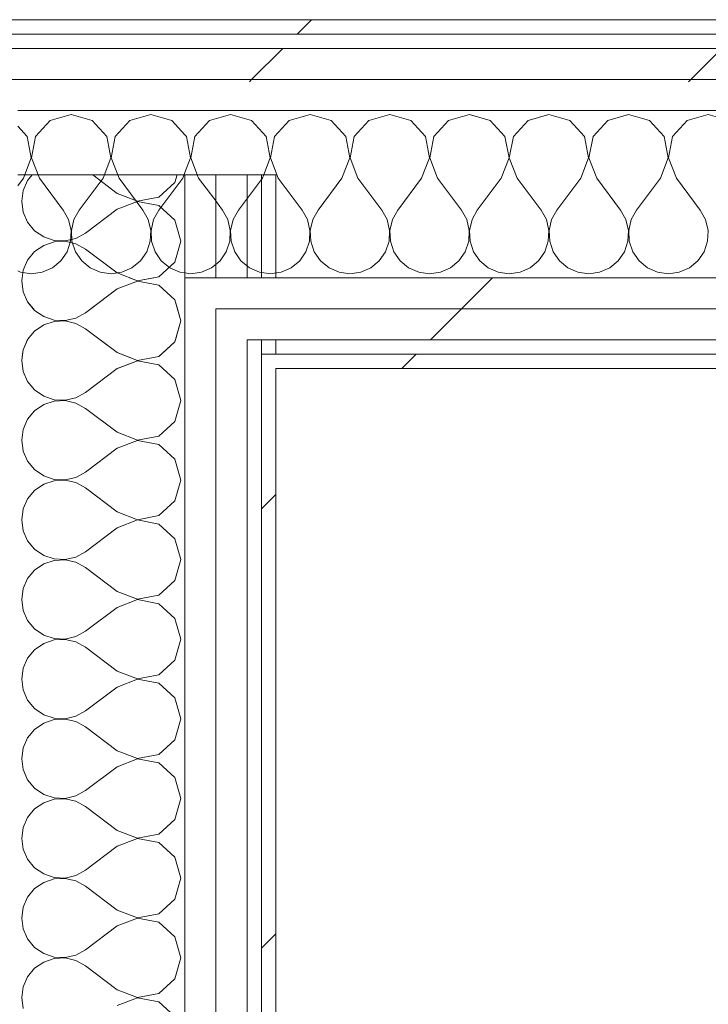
# Model space of a CAD drawing. Header units: millimetres. Extents: x -40968 to 11883, y -18816 to 4378.
# Tile 205 of 209: x 2662 to 2950, y -12336 to -11924. Entities that reach past the tile are written whole.
import ezdxf

# ---------------------------------------------------------------- set-up
doc = ezdxf.new("R2010")
doc.units = ezdxf.units.MM
doc.header["$MEASUREMENT"] = 0
doc.linetypes.add('Wipeout_Contour', pattern=[1000, 0, -1000])
doc.layers.add('Nuevo_08_E_Envans secs', color=7, linetype='Continuous')
doc.layers.add('Nuevo_08_E_Envans secs_Pluma_Nº__1', color=7, linetype='Continuous', lineweight=5)
for name, color, linetype, lineweight, true_color in [('Nuevo_08_E_Envans secs_Pluma_Nº__102', 7, 'Continuous', 5, 0xcccccc), ('Nuevo_08_E_Envans secs_Pluma_Nº__171', 171, 'Continuous', 13, 0xaaaaff), ('Nuevo_08_E_Envans secs_Pluma_Nº__177', 7, 'Continuous', 15, 0xf7e046)]:
    doc.layers.add(name, color=color, linetype=linetype, lineweight=lineweight, true_color=true_color)
pattern_1 = [(45, (0, 0), (-183.848, 183.848), [195, -65]), (45, (7e-14, 183.85), (-183.848, 183.848), [195, -65])]

# ---------------------------------------------------------------- blocks, each defined once
blk = doc.blocks.new('*X104')
at = {"layer": 'Nuevo_08_E_Envans secs_Pluma_Nº__102', "color": 254, "linetype": 'Continuous', "lineweight": 5, "true_color": 0xcccccc}
for p, q in [((2662.77, -12031.98), (2662.58, -12033.33)), ((2662.58, -12033.33), (2663.21, -12037.89)), ((2711.08, -12033.4), (2702.58, -12036.67)), ((2707.72, -12031.98), (2711.08, -12033.27)), ((2711.08, -12033.27), (2717.91, -12031.98)), ((2720.03, -12035.09), (2711.08, -12033.4)), ((2663.21, -12037.89), (2665.07, -12042.1)), ((2702.58, -12036.67), (2691.5, -12044.98)), ((2726.76, -12041.24), (2720.03, -12035.09)), ((2665.07, -12042.1), (2667.46, -12044.98)), ((2727.82, -12044.98), (2726.76, -12041.24))]:
    blk.add_line(p, q, dxfattribs=at)
blk = doc.blocks.new('*X105')
at = {"layer": 'Nuevo_08_E_Envans secs_Pluma_Nº__102', "color": 254, "linetype": 'Continuous', "lineweight": 5, "true_color": 0xcccccc}
for p, q in [((2667.46, -12044.98), (2668, -12045.64)), ((2668, -12045.64), (2671.79, -12048.24)), ((2685.22, -12048.89), (2689.25, -12046.67)), ((2691.5, -12044.98), (2689.25, -12046.67)), ((2729.25, -12050), (2727.82, -12044.98)), ((2671.79, -12048.24), (2676.15, -12049.71)), ((2676.15, -12050.29), (2671.79, -12051.76)), ((2676.15, -12049.71), (2680.74, -12049.93)), ((2680.74, -12050.07), (2676.15, -12050.29)), ((2680.74, -12049.93), (2685.22, -12048.89)), ((2685.22, -12051.11), (2680.74, -12050.07)), ((2689.25, -12053.33), (2685.22, -12051.11)), ((2726.98, -12057.98), (2729.25, -12050)), ((2668, -12054.36), (2665.07, -12057.9)), ((2671.79, -12051.76), (2668, -12054.36)), ((2695.44, -12057.98), (2689.25, -12053.33)), ((2665.07, -12057.9), (2665.04, -12057.98))]:
    blk.add_line(p, q, dxfattribs=at)
blk = doc.blocks.new('*X106')
at = {"layer": 'Nuevo_08_E_Envans secs_Pluma_Nº__102', "color": 254, "linetype": 'Continuous', "lineweight": 5, "true_color": 0xcccccc}
for p, q in [((2665.04, -12057.98), (2663.21, -12062.11)), ((2702.58, -12063.33), (2695.44, -12057.98)), ((2721.05, -12063.98), (2726.76, -12058.76)), ((2726.76, -12058.76), (2726.98, -12057.98)), ((2663.21, -12062.11), (2662.95, -12063.98)), ((2702.58, -12063.33), (2704.25, -12063.98))]:
    blk.add_line(p, q, dxfattribs=at)
blk = doc.blocks.new('*X107')
at = {"layer": 'Nuevo_08_E_Envans secs_Pluma_Nº__102', "color": 254, "linetype": 'Continuous', "lineweight": 5, "true_color": 0xcccccc}
for p, q in [((2662.95, -12063.98), (2662.58, -12066.67)), ((2662.58, -12066.67), (2663.04, -12069.98)), ((2711.08, -12066.73), (2702.64, -12069.98)), ((2704.25, -12063.98), (2711.08, -12066.6)), ((2711.08, -12066.6), (2720.03, -12064.91)), ((2720.03, -12068.43), (2711.08, -12066.73)), ((2720.03, -12064.91), (2721.05, -12063.98)), ((2721.73, -12069.98), (2720.03, -12068.43))]:
    blk.add_line(p, q, dxfattribs=at)
blk = doc.blocks.new('*X109')
at = {"layer": 'Nuevo_08_E_Envans secs_Pluma_Nº__102', "color": 254, "linetype": 'Continuous', "lineweight": 5, "true_color": 0xcccccc}
for p, q in [((2666.94, -11988.98), (2665.07, -11991.24)), ((2702.58, -11996.67), (2692.32, -11988.98)), ((2726.76, -11992.1), (2727.64, -11988.98)), ((2665.07, -11991.24), (2663.21, -11995.45)), ((2720.03, -11998.24), (2726.76, -11992.1)), ((2663.21, -11995.45), (2662.58, -12000)), ((2702.58, -11996.67), (2711.08, -11999.93)), ((2662.58, -12000), (2663.21, -12004.55)), ((2711.08, -12000.07), (2702.58, -12003.33)), ((2711.08, -11999.93), (2720.03, -11998.24)), ((2720.03, -12001.76), (2711.08, -12000.07)), ((2726.76, -12007.9), (2720.03, -12001.76)), ((2663.21, -12004.55), (2665.07, -12008.76)), ((2702.58, -12003.33), (2689.25, -12013.33)), ((2665.07, -12008.76), (2668, -12012.3)), ((2729.25, -12016.67), (2726.76, -12007.9)), ((2668, -12012.3), (2671.79, -12014.91)), ((2685.22, -12015.56), (2689.25, -12013.33)), ((2671.79, -12014.91), (2676.15, -12016.38)), ((2676.15, -12016.96), (2671.79, -12018.43)), ((2676.15, -12016.38), (2680.74, -12016.6)), ((2680.74, -12016.73), (2676.15, -12016.96)), ((2680.74, -12016.6), (2685.22, -12015.56)), ((2685.22, -12017.77), (2680.74, -12016.73)), ((2689.25, -12020), (2685.22, -12017.77)), ((2726.76, -12025.43), (2729.25, -12016.67)), ((2668, -12021.03), (2665.07, -12024.57)), ((2671.79, -12018.43), (2668, -12021.03)), ((2702.58, -12030), (2689.25, -12020)), ((2665.07, -12024.57), (2663.21, -12028.78)), ((2720.03, -12031.57), (2726.76, -12025.43)), ((2663.21, -12028.78), (2662.58, -12033.33)), ((2702.58, -12030), (2711.08, -12033.27)), ((2662.58, -12033.33), (2663.21, -12037.89)), ((2711.08, -12033.4), (2702.58, -12036.67)), ((2711.08, -12033.27), (2720.03, -12031.57)), ((2720.03, -12035.09), (2711.08, -12033.4)), ((2663.21, -12037.89), (2665.07, -12042.1)), ((2702.58, -12036.67), (2689.25, -12046.67)), ((2726.76, -12041.24), (2720.03, -12035.09)), ((2665.07, -12042.1), (2668, -12045.64)), ((2729.25, -12050), (2726.76, -12041.24)), ((2668, -12045.64), (2671.79, -12048.24)), ((2685.22, -12048.89), (2689.25, -12046.67)), ((2671.79, -12048.24), (2676.15, -12049.71)), ((2676.15, -12050.29), (2671.79, -12051.76)), ((2676.15, -12049.71), (2680.74, -12049.93)), ((2680.74, -12050.07), (2676.15, -12050.29)), ((2680.74, -12049.93), (2685.22, -12048.89)), ((2685.22, -12051.11), (2680.74, -12050.07)), ((2689.25, -12053.33), (2685.22, -12051.11)), ((2726.76, -12058.76), (2729.25, -12050)), ((2668, -12054.36), (2665.07, -12057.9)), ((2671.79, -12051.76), (2668, -12054.36)), ((2702.58, -12063.33), (2689.25, -12053.33)), ((2665.07, -12057.9), (2663.21, -12062.11)), ((2720.03, -12064.91), (2726.76, -12058.76)), ((2663.21, -12062.11), (2662.58, -12066.67)), ((2702.58, -12063.33), (2711.08, -12066.6)), ((2662.58, -12066.67), (2663.21, -12071.22)), ((2711.08, -12066.73), (2702.58, -12070)), ((2711.08, -12066.6), (2720.03, -12064.91)), ((2720.03, -12068.43), (2711.08, -12066.73)), ((2663.21, -12071.22), (2665.07, -12075.43)), ((2702.58, -12070), (2689.25, -12080)), ((2726.76, -12074.57), (2720.03, -12068.43)), ((2665.07, -12075.43), (2668, -12078.97)), ((2729.25, -12083.33), (2726.76, -12074.57)), ((2668, -12078.97), (2671.79, -12081.57)), ((2685.22, -12082.23), (2689.25, -12080)), ((2671.79, -12081.57), (2676.15, -12083.04)), ((2676.15, -12083.62), (2671.79, -12085.09)), ((2676.15, -12083.04), (2680.74, -12083.27)), ((2680.74, -12083.4), (2676.15, -12083.62)), ((2680.74, -12083.27), (2685.22, -12082.23)), ((2685.22, -12084.44), (2680.74, -12083.4)), ((2726.76, -12092.1), (2729.25, -12083.33)), ((2668, -12087.7), (2665.07, -12091.24)), ((2671.79, -12085.09), (2668, -12087.7)), ((2689.25, -12086.67), (2685.22, -12084.44)), ((2702.58, -12096.67), (2689.25, -12086.67)), ((2665.07, -12091.24), (2663.21, -12095.45)), ((2720.03, -12098.24), (2726.76, -12092.1)), ((2663.21, -12095.45), (2662.58, -12100)), ((2662.58, -12100), (2663.21, -12104.55)), ((2702.58, -12096.67), (2711.08, -12099.93)), ((2711.08, -12100.07), (2702.58, -12103.33)), ((2711.08, -12099.93), (2720.03, -12098.24)), ((2720.03, -12101.76), (2711.08, -12100.07)), ((2663.21, -12104.55), (2665.07, -12108.76)), ((2702.58, -12103.33), (2689.25, -12113.33)), ((2726.76, -12107.9), (2720.03, -12101.76)), ((2665.07, -12108.76), (2668, -12112.3)), ((2729.25, -12116.67), (2726.76, -12107.9)), ((2668, -12112.3), (2671.79, -12114.91)), ((2671.79, -12114.91), (2676.15, -12116.38)), ((2676.15, -12116.96), (2671.79, -12118.43)), ((2676.15, -12116.38), (2680.74, -12116.6)), ((2680.74, -12116.73), (2676.15, -12116.96)), ((2680.74, -12116.6), (2685.22, -12115.56)), ((2685.22, -12117.77), (2680.74, -12116.73)), ((2685.22, -12115.56), (2689.25, -12113.33)), ((2726.76, -12125.43), (2729.25, -12116.67)), ((2668, -12121.03), (2665.07, -12124.57)), ((2671.79, -12118.43), (2668, -12121.03)), ((2689.25, -12120), (2685.22, -12117.77)), ((2702.58, -12130), (2689.25, -12120)), ((2665.07, -12124.57), (2663.21, -12128.78)), ((2720.03, -12131.57), (2726.76, -12125.43)), ((2663.21, -12128.78), (2662.58, -12133.33)), ((2662.58, -12133.33), (2663.21, -12137.89)), ((2702.58, -12130), (2711.08, -12133.27)), ((2711.08, -12133.4), (2702.58, -12136.67)), ((2711.08, -12133.27), (2720.03, -12131.57)), ((2720.03, -12135.09), (2711.08, -12133.4)), ((2702.58, -12136.67), (2689.25, -12146.67)), ((2726.76, -12141.24), (2720.03, -12135.09)), ((2663.21, -12137.89), (2665.07, -12142.1)), ((2729.25, -12150), (2726.76, -12141.24)), ((2665.07, -12142.1), (2668, -12145.64)), ((2668, -12145.64), (2671.79, -12148.24)), ((2671.79, -12148.24), (2676.15, -12149.71)), ((2676.15, -12149.71), (2680.74, -12149.93)), ((2680.74, -12150.07), (2676.15, -12150.29)), ((2680.74, -12149.93), (2685.22, -12148.89)), ((2685.22, -12151.11), (2680.74, -12150.07)), ((2685.22, -12148.89), (2689.25, -12146.67)), ((2726.76, -12158.76), (2729.25, -12150)), ((2671.79, -12151.76), (2668, -12154.36)), ((2676.15, -12150.29), (2671.79, -12151.76)), ((2689.25, -12153.33), (2685.22, -12151.11)), ((2702.58, -12163.33), (2689.25, -12153.33)), ((2665.07, -12157.9), (2663.21, -12162.11)), ((2668, -12154.36), (2665.07, -12157.9)), ((2663.21, -12162.11), (2662.58, -12166.67)), ((2720.03, -12164.91), (2726.76, -12158.76)), ((2662.58, -12166.67), (2663.21, -12171.22)), ((2702.58, -12163.33), (2711.08, -12166.6)), ((2711.08, -12166.6), (2720.03, -12164.91)), ((2702.58, -12170), (2689.25, -12180)), ((2711.08, -12166.73), (2702.58, -12170)), ((2720.03, -12168.43), (2711.08, -12166.73)), ((2726.76, -12174.57), (2720.03, -12168.43)), ((2663.21, -12171.22), (2665.07, -12175.43)), ((2729.25, -12183.33), (2726.76, -12174.57)), ((2665.07, -12175.43), (2668, -12178.97)), ((2668, -12178.97), (2671.79, -12181.57)), ((2671.79, -12181.57), (2676.15, -12183.04)), ((2676.15, -12183.04), (2680.74, -12183.27)), ((2680.74, -12183.27), (2685.22, -12182.23)), ((2685.22, -12182.23), (2689.25, -12180)), ((2671.79, -12185.09), (2668, -12187.7)), ((2676.15, -12183.62), (2671.79, -12185.09)), ((2680.74, -12183.4), (2676.15, -12183.62)), ((2685.22, -12184.44), (2680.74, -12183.4)), ((2689.25, -12186.67), (2685.22, -12184.44)), ((2702.58, -12196.67), (2689.25, -12186.67)), ((2726.76, -12192.1), (2729.25, -12183.33)), ((2665.07, -12191.24), (2663.21, -12195.45)), ((2668, -12187.7), (2665.07, -12191.24)), ((2663.21, -12195.45), (2662.58, -12200)), ((2720.03, -12198.24), (2726.76, -12192.1)), ((2702.58, -12196.67), (2711.08, -12199.93)), ((2711.08, -12199.93), (2720.03, -12198.24)), ((2662.58, -12200), (2663.21, -12204.55)), ((2702.58, -12203.33), (2689.25, -12213.33)), ((2711.08, -12200.07), (2702.58, -12203.33)), ((2720.03, -12201.76), (2711.08, -12200.07)), ((2726.76, -12207.9), (2720.03, -12201.76)), ((2663.21, -12204.55), (2665.07, -12208.76)), ((2729.25, -12216.67), (2726.76, -12207.9)), ((2665.07, -12208.76), (2668, -12212.3)), ((2668, -12212.3), (2671.79, -12214.91)), ((2671.79, -12214.91), (2676.15, -12216.38)), ((2680.74, -12216.6), (2685.22, -12215.56)), ((2685.22, -12215.56), (2689.25, -12213.33)), ((2671.79, -12218.43), (2668, -12221.03)), ((2676.15, -12216.96), (2671.79, -12218.43)), ((2676.15, -12216.38), (2680.74, -12216.6)), ((2680.74, -12216.73), (2676.15, -12216.96)), ((2685.22, -12217.77), (2680.74, -12216.73)), ((2689.25, -12220), (2685.22, -12217.77)), ((2702.58, -12230), (2689.25, -12220)), ((2726.76, -12225.43), (2729.25, -12216.67)), ((2668, -12221.03), (2665.07, -12224.57)), ((2665.07, -12224.57), (2663.21, -12228.78)), ((2720.03, -12231.57), (2726.76, -12225.43)), ((2663.21, -12228.78), (2662.58, -12233.33)), ((2702.58, -12230), (2711.08, -12233.27)), ((2711.08, -12233.27), (2720.03, -12231.57)), ((2662.58, -12233.33), (2663.21, -12237.89)), ((2702.58, -12236.67), (2689.25, -12246.67)), ((2711.08, -12233.4), (2702.58, -12236.67)), ((2720.03, -12235.09), (2711.08, -12233.4)), ((2726.76, -12241.24), (2720.03, -12235.09)), ((2663.21, -12237.89), (2665.07, -12242.1)), ((2665.07, -12242.1), (2668, -12245.64)), ((2729.25, -12250), (2726.76, -12241.24)), ((2668, -12245.64), (2671.79, -12248.24)), ((2671.79, -12248.24), (2676.15, -12249.71)), ((2680.74, -12249.93), (2685.22, -12248.89)), ((2685.22, -12248.89), (2689.25, -12246.67)), ((2671.79, -12251.76), (2668, -12254.36)), ((2676.15, -12250.29), (2671.79, -12251.76)), ((2676.15, -12249.71), (2680.74, -12249.93)), ((2680.74, -12250.07), (2676.15, -12250.29)), ((2685.22, -12251.11), (2680.74, -12250.07)), ((2689.25, -12253.33), (2685.22, -12251.11)), ((2726.76, -12258.76), (2729.25, -12250)), ((2668, -12254.36), (2665.07, -12257.9)), ((2702.58, -12263.33), (2689.25, -12253.33)), ((2665.07, -12257.9), (2663.21, -12262.11)), ((2720.03, -12264.91), (2726.76, -12258.76)), ((2663.21, -12262.11), (2662.58, -12266.67)), ((2702.58, -12263.33), (2711.08, -12266.6)), ((2711.08, -12266.6), (2720.03, -12264.91)), ((2662.58, -12266.67), (2663.21, -12271.22)), ((2711.08, -12266.73), (2702.58, -12270)), ((2720.03, -12268.43), (2711.08, -12266.73)), ((2726.76, -12274.57), (2720.03, -12268.43)), ((2663.21, -12271.22), (2665.07, -12275.43)), ((2702.58, -12270), (2689.25, -12280)), ((2665.07, -12275.43), (2668, -12278.97)), ((2729.25, -12283.33), (2726.76, -12274.57)), ((2668, -12278.97), (2671.79, -12281.57)), ((2671.79, -12281.57), (2676.15, -12283.04)), ((2685.22, -12282.23), (2689.25, -12280)), ((2671.79, -12285.09), (2668, -12287.7)), ((2676.15, -12283.62), (2671.79, -12285.09)), ((2676.15, -12283.04), (2680.74, -12283.27)), ((2680.74, -12283.4), (2676.15, -12283.62)), ((2680.74, -12283.27), (2685.22, -12282.23)), ((2685.22, -12284.44), (2680.74, -12283.4)), ((2689.25, -12286.67), (2685.22, -12284.44)), ((2726.76, -12292.1), (2729.25, -12283.33)), ((2668, -12287.7), (2665.07, -12291.24)), ((2702.58, -12296.67), (2689.25, -12286.67)), ((2665.07, -12291.24), (2663.21, -12295.45)), ((2720.03, -12298.24), (2726.76, -12292.1)), ((2663.21, -12295.45), (2662.58, -12300)), ((2702.58, -12296.67), (2711.08, -12299.93)), ((2711.08, -12299.93), (2720.03, -12298.24)), ((2662.58, -12300), (2663.21, -12304.55)), ((2711.08, -12300.07), (2702.58, -12303.33)), ((2720.03, -12301.76), (2711.08, -12300.07)), ((2726.76, -12307.9), (2720.03, -12301.76)), ((2663.21, -12304.55), (2665.07, -12308.76)), ((2702.58, -12303.33), (2689.25, -12313.33)), ((2665.07, -12308.76), (2668, -12312.3)), ((2729.25, -12316.67), (2726.76, -12307.9)), ((2668, -12312.3), (2671.79, -12314.91)), ((2671.79, -12314.91), (2676.15, -12316.38)), ((2685.22, -12315.56), (2689.25, -12313.33)), ((2671.79, -12318.43), (2668, -12321.03)), ((2676.15, -12316.96), (2671.79, -12318.43)), ((2676.15, -12316.38), (2680.74, -12316.6)), ((2680.74, -12316.73), (2676.15, -12316.96)), ((2680.74, -12316.6), (2685.22, -12315.56)), ((2685.22, -12317.77), (2680.74, -12316.73)), ((2689.25, -12320), (2685.22, -12317.77)), ((2726.76, -12325.43), (2729.25, -12316.67)), ((2668, -12321.03), (2665.07, -12324.57)), ((2702.58, -12330), (2689.25, -12320)), ((2665.07, -12324.57), (2663.21, -12328.78)), ((2720.03, -12331.57), (2726.76, -12325.43)), ((2663.21, -12328.78), (2662.58, -12333.33)), ((2702.58, -12330), (2711.08, -12333.27)), ((2662.58, -12333.33), (2663.21, -12337.89)), ((2711.08, -12333.4), (2702.58, -12336.67)), ((2711.08, -12333.27), (2720.03, -12331.57)), ((2720.03, -12335.09), (2711.08, -12333.4)), ((2726.76, -12341.24), (2720.03, -12335.09))]:
    blk.add_line(p, q, dxfattribs=at)
blk = doc.blocks.new('Muro_74_1', base_point=(2622.91, -17276.98))
at = {"layer": 'Nuevo_08_E_Envans secs', "color": 7, "lineweight": 20}
for name in ['*X104', '*X106', '*X107']:
    blk.add_blockref(name, (0, 0), dxfattribs=at)
at = {"color": 254, "linetype": 'Wipeout_Contour', "lineweight": 0, "ltscale": 50445.215062}
blk.add_wipeout([(2768.91, -11988.98), (2762.91, -11988.98), (2762.91, -12619.14), (2768.91, -12619.14)], dxfattribs=at).dxf.layer = 'Nuevo_08_E_Envans secs'
at = {"color": 254, "linetype": 'Wipeout_Contour', "lineweight": 0, "ltscale": 49433.841788}
blk.add_wipeout([(2730.91, -12057.98), (2743.91, -12057.98), (2743.91, -12044.98), (2730.91, -12044.98)], dxfattribs=at).dxf.layer = 'Nuevo_08_E_Envans secs'
at = {"layer": 'Nuevo_08_E_Envans secs_Pluma_Nº__171', "linetype": 'Continuous', "lineweight": 13, "true_color": 0xaaaaff}
h = blk.add_hatch(dxfattribs=at)
h.set_pattern_fill('Panellat_HPL_0001', color=161, style=0, pattern_type=2)
h.set_pattern_definition(pattern_1)
h.paths.add_polyline_path([(2768.91, -11988.98), (2762.91, -11988.98), (2762.91, -12619.14), (2768.91, -12619.14)])
at = {"layer": 'Nuevo_08_E_Envans secs_Pluma_Nº__177', "linetype": 'Continuous', "lineweight": 15, "true_color": 0xf7e046}
h = blk.add_hatch(dxfattribs=at)
h.set_pattern_fill('Panellat_HPL_0001', color=53, style=0, pattern_type=2)
h.set_pattern_definition(pattern_1)
h.paths.add_polyline_path([(2730.91, -12057.98), (2743.91, -12057.98), (2743.91, -12044.98), (2730.91, -12044.98)])
at = {"layer": 'Nuevo_08_E_Envans secs_Pluma_Nº__1', "color": 7, "linetype": 'Continuous', "lineweight": 5}
for p, q in [((2762.91, -12619.14), (2762.91, -11988.98)), ((2762.91, -12069.98), (2762.91, -12063.98))]:
    blk.add_line(p, q, dxfattribs=at)
at = {"layer": 'Nuevo_08_E_Envans secs_Pluma_Nº__1', "color": 7, "linetype": 'Continuous', "lineweight": 5, "flags": 128}
for points in [[(2768.91, -11988.98), (2762.91, -11988.98)], [(2768.91, -12619.14), (2768.91, -11988.98)]]:
    blk.add_lwpolyline(points, dxfattribs=at)
at = {"layer": 'Nuevo_08_E_Envans secs', "color": 7, "lineweight": 20}
blk.add_blockref('*X105', (0, 0), dxfattribs=at)
at = {"color": 254, "linetype": 'Wipeout_Contour', "lineweight": 0, "ltscale": 49482.433611}
blk.add_wipeout([(2743.91, -12063.98), (2756.91, -12063.98), (2756.91, -12057.98), (2743.91, -12057.98)], dxfattribs=at).dxf.layer = 'Nuevo_08_E_Envans secs'
at = {"layer": 'Nuevo_08_E_Envans secs_Pluma_Nº__177', "linetype": 'Continuous', "lineweight": 15, "true_color": 0xf7e046}
h = blk.add_hatch(dxfattribs=at)
h.set_pattern_fill('Panellat_HPL_0001', color=53, style=0, pattern_type=2)
h.set_pattern_definition(pattern_1)
h.paths.add_polyline_path([(2743.91, -12063.98), (2756.91, -12063.98), (2756.91, -12057.98), (2743.91, -12057.98)])
at = {"color": 254, "linetype": 'Wipeout_Contour', "lineweight": 0, "ltscale": 49470.898197}
blk.add_wipeout([(2730.91, -12063.98), (2743.91, -12063.98), (2743.91, -12057.98), (2730.91, -12057.98)], dxfattribs=at).dxf.layer = 'Nuevo_08_E_Envans secs'
at = {"layer": 'Nuevo_08_E_Envans secs_Pluma_Nº__177', "linetype": 'Continuous', "lineweight": 15, "true_color": 0xf7e046}
h = blk.add_hatch(dxfattribs=at)
h.set_pattern_fill('Panellat_HPL_0001', color=53, style=0, pattern_type=2)
h.set_pattern_definition(pattern_1)
h.paths.add_polyline_path([(2730.91, -12063.98), (2743.91, -12063.98), (2743.91, -12057.98), (2730.91, -12057.98)])
at = {"color": 254, "linetype": 'Wipeout_Contour', "lineweight": 0, "ltscale": 49505.833186}
blk.add_wipeout([(2743.91, -12069.98), (2756.91, -12069.98), (2756.91, -12063.98), (2743.91, -12063.98)], dxfattribs=at).dxf.layer = 'Nuevo_08_E_Envans secs'
at = {"layer": 'Nuevo_08_E_Envans secs_Pluma_Nº__177', "linetype": 'Continuous', "lineweight": 15, "true_color": 0xf7e046}
h = blk.add_hatch(dxfattribs=at)
h.set_pattern_fill('Panellat_HPL_0001', color=53, style=0, pattern_type=2)
h.set_pattern_definition(pattern_1)
h.paths.add_polyline_path([(2743.91, -12069.98), (2756.91, -12069.98), (2756.91, -12063.98), (2743.91, -12063.98)])
at = {"color": 254, "linetype": 'Wipeout_Contour', "lineweight": 0, "ltscale": 49494.303225}
blk.add_wipeout([(2730.91, -12069.98), (2743.91, -12069.98), (2743.91, -12063.98), (2730.91, -12063.98)], dxfattribs=at).dxf.layer = 'Nuevo_08_E_Envans secs'
at = {"layer": 'Nuevo_08_E_Envans secs_Pluma_Nº__177', "linetype": 'Continuous', "lineweight": 15, "true_color": 0xf7e046}
h = blk.add_hatch(dxfattribs=at)
h.set_pattern_fill('Panellat_HPL_0001', color=53, style=0, pattern_type=2)
h.set_pattern_definition(pattern_1)
h.paths.add_polyline_path([(2730.91, -12069.98), (2743.91, -12069.98), (2743.91, -12063.98), (2730.91, -12063.98)])
at = {"color": 254, "linetype": 'Wipeout_Contour', "lineweight": 0, "ltscale": 50431.650513}
blk.add_wipeout([(2756.91, -11988.98), (2743.91, -11988.98), (2743.91, -12619.14), (2756.91, -12619.14)], dxfattribs=at).dxf.layer = 'Nuevo_08_E_Envans secs'
at = {"layer": 'Nuevo_08_E_Envans secs_Pluma_Nº__177', "linetype": 'Continuous', "lineweight": 15, "true_color": 0xf7e046}
h = blk.add_hatch(dxfattribs=at)
h.set_pattern_fill('Panellat_HPL_0001', color=53, style=0, pattern_type=2)
h.set_pattern_definition(pattern_1)
h.paths.add_polyline_path([(2756.91, -11988.98), (2743.91, -11988.98), (2743.91, -12619.14), (2756.91, -12619.14)])
at = {"layer": 'Nuevo_08_E_Envans secs_Pluma_Nº__1', "color": 7, "linetype": 'Continuous', "lineweight": 5}
for p, q in [((2756.91, -12619.14), (2756.91, -11988.98)), ((2756.91, -12063.98), (2756.91, -12057.98)), ((2756.91, -12069.98), (2756.91, -12063.98))]:
    blk.add_line(p, q, dxfattribs=at)
at = {"layer": 'Nuevo_08_E_Envans secs_Pluma_Nº__1', "color": 7, "linetype": 'Continuous', "lineweight": 5, "flags": 128}
blk.add_lwpolyline([(2762.91, -11988.98), (2756.91, -11988.98)], dxfattribs=at)
at = {"color": 254, "linetype": 'Wipeout_Contour', "lineweight": 0, "ltscale": 50420.325487}
blk.add_wipeout([(2743.91, -11988.98), (2730.91, -11988.98), (2730.91, -12619.14), (2743.91, -12619.14)], dxfattribs=at).dxf.layer = 'Nuevo_08_E_Envans secs'
at = {"layer": 'Nuevo_08_E_Envans secs_Pluma_Nº__177', "linetype": 'Continuous', "lineweight": 15, "true_color": 0xf7e046}
h = blk.add_hatch(dxfattribs=at)
h.set_pattern_fill('Panellat_HPL_0001', color=53, style=0, pattern_type=2)
h.set_pattern_definition(pattern_1)
h.paths.add_polyline_path([(2743.91, -11988.98), (2730.91, -11988.98), (2730.91, -12619.14), (2743.91, -12619.14)])
at = {"layer": 'Nuevo_08_E_Envans secs_Pluma_Nº__1', "color": 7, "linetype": 'Continuous', "lineweight": 5}
for p, q in [((2730.91, -12619.14), (2730.91, -11988.98)), ((2743.91, -12619.14), (2743.91, -11988.98)), ((2730.91, -12044.98), (2730.91, -12031.98)), ((2730.91, -12057.98), (2730.91, -12044.98)), ((2743.91, -12057.98), (2743.91, -12044.98)), ((2730.91, -12063.98), (2730.91, -12057.98)), ((2743.91, -12063.98), (2743.91, -12057.98)), ((2730.91, -12069.98), (2730.91, -12063.98)), ((2743.91, -12069.98), (2743.91, -12063.98))]:
    blk.add_line(p, q, dxfattribs=at)
at = {"layer": 'Nuevo_08_E_Envans secs_Pluma_Nº__1', "color": 7, "linetype": 'Continuous', "lineweight": 5, "flags": 128}
for points in [[(2730.91, -11988.98), (2660.91, -11988.98)], [(2743.91, -11988.98), (2730.91, -11988.98)], [(2756.91, -11988.98), (2743.91, -11988.98)]]:
    blk.add_lwpolyline(points, dxfattribs=at)
at = {"layer": 'Nuevo_08_E_Envans secs', "color": 7, "lineweight": 20}
blk.add_blockref('*X109', (0, 0), dxfattribs=at)
blk = doc.blocks.new('*X399')
at = {"layer": 'Nuevo_08_E_Envans secs_Pluma_Nº__102', "color": 254, "linetype": 'Continuous', "lineweight": 5, "true_color": 0xcccccc}
for p, q in [((2750, -11963.64), (2741.24, -11966.13)), ((2758.76, -11966.13), (2750, -11963.64)), ((2783.33, -11963.64), (2774.57, -11966.13)), ((2792.1, -11966.13), (2783.33, -11963.64)), ((2816.67, -11963.64), (2807.9, -11966.13)), ((2825.43, -11966.13), (2816.67, -11963.64)), ((2850, -11963.64), (2841.24, -11966.13)), ((2858.76, -11966.13), (2850, -11963.64)), ((2883.33, -11963.64), (2874.57, -11966.13)), ((2892.1, -11966.13), (2883.33, -11963.64)), ((2916.67, -11963.64), (2907.9, -11966.13)), ((2925.43, -11966.13), (2916.67, -11963.64)), ((2950, -11963.64), (2941.24, -11966.13)), ((2958.76, -11966.13), (2950, -11963.64)), ((2741.24, -11966.13), (2735.09, -11972.86)), ((2764.91, -11972.86), (2758.76, -11966.13)), ((2774.57, -11966.13), (2768.43, -11972.86)), ((2798.24, -11972.86), (2792.1, -11966.13)), ((2807.9, -11966.13), (2801.76, -11972.86)), ((2831.57, -11972.86), (2825.43, -11966.13)), ((2841.24, -11966.13), (2835.09, -11972.86)), ((2864.91, -11972.86), (2858.76, -11966.13)), ((2874.57, -11966.13), (2868.43, -11972.86)), ((2898.24, -11972.86), (2892.1, -11966.13)), ((2907.9, -11966.13), (2901.76, -11972.86)), ((2931.57, -11972.86), (2925.43, -11966.13)), ((2941.24, -11966.13), (2935.09, -11972.86)), ((2731.57, -11972.86), (2730.91, -11972.13)), ((2733.27, -11981.81), (2731.57, -11972.86)), ((2735.09, -11972.86), (2733.4, -11981.81)), ((2766.6, -11981.81), (2764.91, -11972.86)), ((2768.43, -11972.86), (2766.73, -11981.81)), ((2799.93, -11981.81), (2798.24, -11972.86)), ((2801.76, -11972.86), (2800.07, -11981.81)), ((2833.27, -11981.81), (2831.57, -11972.86)), ((2835.09, -11972.86), (2833.4, -11981.81)), ((2866.6, -11981.81), (2864.91, -11972.86)), ((2868.43, -11972.86), (2866.73, -11981.81)), ((2899.93, -11981.81), (2898.24, -11972.86)), ((2901.76, -11972.86), (2900.07, -11981.81)), ((2933.27, -11981.81), (2931.57, -11972.86)), ((2935.09, -11972.86), (2933.4, -11981.81)), ((2730.91, -11987.93), (2733.27, -11981.81)), ((2733.4, -11981.81), (2736.67, -11990.31)), ((2763.33, -11990.31), (2766.6, -11981.81)), ((2766.73, -11981.81), (2770, -11990.31)), ((2796.67, -11990.31), (2799.93, -11981.81)), ((2800.07, -11981.81), (2803.33, -11990.31)), ((2830, -11990.31), (2833.27, -11981.81)), ((2833.4, -11981.81), (2836.67, -11990.31)), ((2863.33, -11990.31), (2866.6, -11981.81)), ((2866.73, -11981.81), (2870, -11990.31)), ((2896.67, -11990.31), (2899.93, -11981.81)), ((2900.07, -11981.81), (2903.33, -11990.31)), ((2930, -11990.31), (2933.27, -11981.81)), ((2933.4, -11981.81), (2936.67, -11990.31)), ((2736.67, -11990.31), (2746.67, -12003.64)), ((2763.33, -11990.31), (2753.33, -12003.64)), ((2770, -11990.31), (2780, -12003.64)), ((2796.67, -11990.31), (2786.67, -12003.64)), ((2803.33, -11990.31), (2813.33, -12003.64)), ((2830, -11990.31), (2820, -12003.64)), ((2836.67, -11990.31), (2846.67, -12003.64)), ((2863.33, -11990.31), (2853.33, -12003.64)), ((2870, -11990.31), (2880, -12003.64)), ((2896.67, -11990.31), (2886.67, -12003.64)), ((2903.33, -11990.31), (2913.33, -12003.64)), ((2930, -11990.31), (2920, -12003.64)), ((2936.67, -11990.31), (2946.67, -12003.64)), ((2748.89, -12007.67), (2746.67, -12003.64)), ((2753.33, -12003.64), (2751.11, -12007.67)), ((2782.23, -12007.67), (2780, -12003.64)), ((2786.67, -12003.64), (2784.44, -12007.67)), ((2815.56, -12007.67), (2813.33, -12003.64)), ((2820, -12003.64), (2817.77, -12007.67)), ((2848.89, -12007.67), (2846.67, -12003.64)), ((2853.33, -12003.64), (2851.11, -12007.67)), ((2882.23, -12007.67), (2880, -12003.64)), ((2886.67, -12003.64), (2884.44, -12007.67)), ((2915.56, -12007.67), (2913.33, -12003.64)), ((2920, -12003.64), (2917.77, -12007.67)), ((2948.89, -12007.67), (2946.67, -12003.64)), ((2749.93, -12012.15), (2748.89, -12007.67)), ((2751.11, -12007.67), (2750.07, -12012.15)), ((2783.27, -12012.15), (2782.23, -12007.67)), ((2784.44, -12007.67), (2783.4, -12012.15)), ((2816.6, -12012.15), (2815.56, -12007.67)), ((2817.77, -12007.67), (2816.73, -12012.15)), ((2849.93, -12012.15), (2848.89, -12007.67)), ((2851.11, -12007.67), (2850.07, -12012.15)), ((2883.27, -12012.15), (2882.23, -12007.67)), ((2884.44, -12007.67), (2883.4, -12012.15)), ((2916.6, -12012.15), (2915.56, -12007.67)), ((2917.77, -12007.67), (2916.73, -12012.15)), ((2949.93, -12012.15), (2948.89, -12007.67)), ((2749.71, -12016.74), (2749.93, -12012.15)), ((2750.07, -12012.15), (2750.29, -12016.74)), ((2783.04, -12016.74), (2783.27, -12012.15)), ((2783.4, -12012.15), (2783.62, -12016.74)), ((2816.38, -12016.74), (2816.6, -12012.15)), ((2816.73, -12012.15), (2816.96, -12016.74)), ((2849.71, -12016.74), (2849.93, -12012.15)), ((2850.07, -12012.15), (2850.29, -12016.74)), ((2883.04, -12016.74), (2883.27, -12012.15)), ((2883.4, -12012.15), (2883.62, -12016.74)), ((2916.38, -12016.74), (2916.6, -12012.15)), ((2916.73, -12012.15), (2916.96, -12016.74)), ((2949.71, -12016.74), (2949.93, -12012.15)), ((2748.24, -12021.1), (2749.71, -12016.74)), ((2750.29, -12016.74), (2751.76, -12021.1)), ((2781.57, -12021.1), (2783.04, -12016.74)), ((2783.62, -12016.74), (2785.09, -12021.1)), ((2814.91, -12021.1), (2816.38, -12016.74)), ((2816.96, -12016.74), (2818.43, -12021.1)), ((2848.24, -12021.1), (2849.71, -12016.74)), ((2850.29, -12016.74), (2851.76, -12021.1)), ((2881.57, -12021.1), (2883.04, -12016.74)), ((2883.62, -12016.74), (2885.09, -12021.1)), ((2914.91, -12021.1), (2916.38, -12016.74)), ((2916.96, -12016.74), (2918.43, -12021.1)), ((2948.24, -12021.1), (2949.71, -12016.74)), ((2745.64, -12024.89), (2748.24, -12021.1)), ((2751.76, -12021.1), (2754.36, -12024.89)), ((2778.97, -12024.89), (2781.57, -12021.1)), ((2785.09, -12021.1), (2787.7, -12024.89)), ((2812.3, -12024.89), (2814.91, -12021.1)), ((2818.43, -12021.1), (2821.03, -12024.89)), ((2845.64, -12024.89), (2848.24, -12021.1)), ((2851.76, -12021.1), (2854.36, -12024.89)), ((2878.97, -12024.89), (2881.57, -12021.1)), ((2885.09, -12021.1), (2887.7, -12024.89)), ((2912.3, -12024.89), (2914.91, -12021.1)), ((2918.43, -12021.1), (2921.03, -12024.89)), ((2945.64, -12024.89), (2948.24, -12021.1)), ((2742.1, -12027.82), (2745.64, -12024.89)), ((2754.36, -12024.89), (2757.9, -12027.82)), ((2775.43, -12027.82), (2778.97, -12024.89)), ((2787.7, -12024.89), (2791.24, -12027.82)), ((2808.76, -12027.82), (2812.3, -12024.89)), ((2821.03, -12024.89), (2824.57, -12027.82)), ((2842.1, -12027.82), (2845.64, -12024.89)), ((2854.36, -12024.89), (2857.9, -12027.82)), ((2875.43, -12027.82), (2878.97, -12024.89)), ((2887.7, -12024.89), (2891.24, -12027.82)), ((2908.76, -12027.82), (2912.3, -12024.89)), ((2921.03, -12024.89), (2924.57, -12027.82)), ((2942.1, -12027.82), (2945.64, -12024.89)), ((2730.91, -12029.97), (2733.33, -12030.31)), ((2733.33, -12030.31), (2737.89, -12029.67)), ((2737.89, -12029.67), (2742.1, -12027.82)), ((2757.9, -12027.82), (2762.11, -12029.67)), ((2762.11, -12029.67), (2766.67, -12030.31)), ((2766.67, -12030.31), (2771.22, -12029.67)), ((2771.22, -12029.67), (2775.43, -12027.82)), ((2791.24, -12027.82), (2795.45, -12029.67)), ((2795.45, -12029.67), (2800, -12030.31)), ((2800, -12030.31), (2804.55, -12029.67)), ((2804.55, -12029.67), (2808.76, -12027.82)), ((2824.57, -12027.82), (2828.78, -12029.67)), ((2828.78, -12029.67), (2833.33, -12030.31)), ((2833.33, -12030.31), (2837.89, -12029.67)), ((2837.89, -12029.67), (2842.1, -12027.82)), ((2857.9, -12027.82), (2862.11, -12029.67)), ((2862.11, -12029.67), (2866.67, -12030.31)), ((2866.67, -12030.31), (2871.22, -12029.67)), ((2871.22, -12029.67), (2875.43, -12027.82)), ((2891.24, -12027.82), (2895.45, -12029.67)), ((2895.45, -12029.67), (2900, -12030.31)), ((2900, -12030.31), (2904.55, -12029.67)), ((2904.55, -12029.67), (2908.76, -12027.82)), ((2924.57, -12027.82), (2928.78, -12029.67)), ((2928.78, -12029.67), (2933.33, -12030.31)), ((2933.33, -12030.31), (2937.89, -12029.67)), ((2937.89, -12029.67), (2942.1, -12027.82))]:
    blk.add_line(p, q, dxfattribs=at)
blk = doc.blocks.new('*X401')
at = {"layer": 'Nuevo_08_E_Envans secs_Pluma_Nº__102', "color": 254, "linetype": 'Continuous', "lineweight": 5, "true_color": 0xcccccc}
for p, q in [((2683.33, -11963.64), (2674.57, -11966.13)), ((2692.1, -11966.13), (2683.33, -11963.64)), ((2716.67, -11963.64), (2707.9, -11966.13)), ((2725.43, -11966.13), (2716.67, -11963.64)), ((2664.91, -11972.86), (2660.91, -11968.49)), ((2674.57, -11966.13), (2668.43, -11972.86)), ((2698.24, -11972.86), (2692.1, -11966.13)), ((2707.9, -11966.13), (2701.76, -11972.86)), ((2730.91, -11972.13), (2725.43, -11966.13)), ((2666.6, -11981.81), (2664.91, -11972.86)), ((2668.43, -11972.86), (2666.73, -11981.81)), ((2699.93, -11981.81), (2698.24, -11972.86)), ((2701.76, -11972.86), (2700.07, -11981.81)), ((2663.33, -11990.31), (2666.6, -11981.81)), ((2666.73, -11981.81), (2670, -11990.31)), ((2696.67, -11990.31), (2699.93, -11981.81)), ((2700.07, -11981.81), (2703.33, -11990.31)), ((2730, -11990.31), (2730.91, -11987.93)), ((2663.33, -11990.31), (2660.91, -11993.54)), ((2670, -11990.31), (2680, -12003.64)), ((2696.67, -11990.31), (2686.67, -12003.64)), ((2703.33, -11990.31), (2713.33, -12003.64)), ((2730, -11990.31), (2720, -12003.64)), ((2682.23, -12007.67), (2680, -12003.64)), ((2686.67, -12003.64), (2684.44, -12007.67)), ((2715.56, -12007.67), (2713.33, -12003.64)), ((2720, -12003.64), (2717.77, -12007.67)), ((2683.27, -12012.15), (2682.23, -12007.67)), ((2684.44, -12007.67), (2683.4, -12012.15)), ((2716.6, -12012.15), (2715.56, -12007.67)), ((2717.77, -12007.67), (2716.73, -12012.15)), ((2683.04, -12016.74), (2683.27, -12012.15)), ((2683.4, -12012.15), (2683.62, -12016.74)), ((2716.38, -12016.74), (2716.6, -12012.15)), ((2716.73, -12012.15), (2716.96, -12016.74)), ((2681.57, -12021.1), (2683.04, -12016.74)), ((2683.62, -12016.74), (2685.09, -12021.1)), ((2714.91, -12021.1), (2716.38, -12016.74)), ((2716.96, -12016.74), (2718.43, -12021.1)), ((2678.97, -12024.89), (2681.57, -12021.1)), ((2685.09, -12021.1), (2687.7, -12024.89)), ((2712.3, -12024.89), (2714.91, -12021.1)), ((2718.43, -12021.1), (2721.03, -12024.89)), ((2675.43, -12027.82), (2678.97, -12024.89)), ((2687.7, -12024.89), (2691.24, -12027.82)), ((2708.76, -12027.82), (2712.3, -12024.89)), ((2721.03, -12024.89), (2724.57, -12027.82)), ((2660.91, -12029.15), (2662.11, -12029.67)), ((2662.11, -12029.67), (2666.67, -12030.31)), ((2666.67, -12030.31), (2671.22, -12029.67)), ((2671.22, -12029.67), (2675.43, -12027.82)), ((2691.24, -12027.82), (2695.45, -12029.67)), ((2695.45, -12029.67), (2700, -12030.31)), ((2700, -12030.31), (2704.55, -12029.67)), ((2704.55, -12029.67), (2708.76, -12027.82)), ((2724.57, -12027.82), (2728.78, -12029.67)), ((2728.78, -12029.67), (2730.91, -12029.97))]:
    blk.add_line(p, q, dxfattribs=at)
blk = doc.blocks.new('Muro_133_1', base_point=(6082.11, -12069.98))
at = {"color": 254, "linetype": 'Wipeout_Contour', "lineweight": 0, "ltscale": 48905.35681}
blk.add_wipeout([(369.89, -11923.98), (369.89, -11929.98), (3807.4, -11929.98), (3807.4, -11923.98)], dxfattribs=at).dxf.layer = 'Nuevo_08_E_Envans secs'
at = {"color": 254, "linetype": 'Wipeout_Contour', "lineweight": 0, "ltscale": 48966.250162}
blk.add_wipeout([(375.89, -11948.98), (3807.4, -11948.98), (3807.4, -11935.98), (375.89, -11935.98)], dxfattribs=at).dxf.layer = 'Nuevo_08_E_Envans secs'
at = {"color": 254, "linetype": 'Wipeout_Contour', "lineweight": 0, "ltscale": 50067.954478}
blk.add_wipeout([(3807.4, -12063.98), (2768.91, -12063.98), (2768.91, -12069.98), (3807.4, -12069.98)], dxfattribs=at).dxf.layer = 'Nuevo_08_E_Envans secs'
at = {"layer": 'Nuevo_08_E_Envans secs_Pluma_Nº__171', "linetype": 'Continuous', "lineweight": 13, "true_color": 0xaaaaff}
h = blk.add_hatch(dxfattribs=at)
h.set_pattern_fill('Panellat_HPL_0001', color=161, style=0, pattern_type=2)
h.set_pattern_definition(pattern_1)
h.paths.add_polyline_path([(369.89, -11923.98), (369.89, -11929.98), (3807.4, -11929.98), (3807.4, -11923.98)])
h = blk.add_hatch(dxfattribs=at)
h.set_pattern_fill('Panellat_HPL_0001', color=161, style=0, pattern_type=2)
h.set_pattern_definition(pattern_1)
h.paths.add_polyline_path([(3807.4, -12063.98), (2768.91, -12063.98), (2768.91, -12069.98), (3807.4, -12069.98)])
at = {"layer": 'Nuevo_08_E_Envans secs_Pluma_Nº__177', "linetype": 'Continuous', "lineweight": 15, "true_color": 0xf7e046}
h = blk.add_hatch(dxfattribs=at)
h.set_pattern_fill('Panellat_HPL_0001', color=53, style=0, pattern_type=2)
h.set_pattern_definition(pattern_1)
h.paths.add_polyline_path([(375.89, -11948.98), (3807.4, -11948.98), (3807.4, -11935.98), (375.89, -11935.98)])
at = {"layer": 'Nuevo_08_E_Envans secs_Pluma_Nº__1', "color": 7, "linetype": 'Continuous', "lineweight": 5}
for p, q in [((3807.4, -11929.98), (375.89, -11929.98)), ((3807.4, -11935.98), (375.89, -11935.98))]:
    blk.add_line(p, q, dxfattribs=at)
at = {"layer": 'Nuevo_08_E_Envans secs_Pluma_Nº__1', "color": 7, "linetype": 'Continuous', "lineweight": 5, "flags": 128}
blk.add_lwpolyline([(3807.4, -11923.98), (363.89, -11923.98)], dxfattribs=at)
at = {"color": 254, "linetype": 'Wipeout_Contour', "lineweight": 0, "ltscale": 49017.841127}
blk.add_wipeout([(388.89, -11961.98), (3807.4, -11961.98), (3807.4, -11948.98), (388.89, -11948.98)], dxfattribs=at).dxf.layer = 'Nuevo_08_E_Envans secs'
at = {"color": 254, "linetype": 'Wipeout_Contour', "lineweight": 0, "ltscale": 49519.643078}
blk.add_wipeout([(2762.91, -12069.98), (2768.91, -12069.98), (2768.91, -12063.98), (2762.91, -12063.98)], dxfattribs=at).dxf.layer = 'Nuevo_08_E_Envans secs'
at = {"layer": 'Nuevo_08_E_Envans secs_Pluma_Nº__171', "linetype": 'Continuous', "lineweight": 13, "true_color": 0xaaaaff}
h = blk.add_hatch(dxfattribs=at)
h.set_pattern_fill('Panellat_HPL_0001', color=161, style=0, pattern_type=2)
h.set_pattern_definition(pattern_1)
h.paths.add_polyline_path([(2762.91, -12069.98), (2768.91, -12069.98), (2768.91, -12063.98), (2762.91, -12063.98)])
at = {"layer": 'Nuevo_08_E_Envans secs_Pluma_Nº__177', "linetype": 'Continuous', "lineweight": 15, "true_color": 0xf7e046}
h = blk.add_hatch(dxfattribs=at)
h.set_pattern_fill('Panellat_HPL_0001', color=53, style=0, pattern_type=2)
h.set_pattern_definition(pattern_1)
h.paths.add_polyline_path([(388.89, -11961.98), (3807.4, -11961.98), (3807.4, -11948.98), (388.89, -11948.98)])
at = {"layer": 'Nuevo_08_E_Envans secs_Pluma_Nº__1', "color": 7, "linetype": 'Continuous', "lineweight": 5}
for p, q in [((3807.4, -11948.98), (388.89, -11948.98)), ((2730.91, -11961.98), (2660.91, -11961.98)), ((3807.4, -11961.98), (2730.91, -11961.98)), ((2768.91, -12063.98), (2762.91, -12063.98)), ((2762.91, -12069.98), (2762.91, -12063.98)), ((3807.4, -12063.98), (2768.91, -12063.98))]:
    blk.add_line(p, q, dxfattribs=at)
at = {"layer": 'Nuevo_08_E_Envans secs_Pluma_Nº__1', "color": 7, "linetype": 'Continuous', "lineweight": 5, "flags": 128}
blk.add_lwpolyline([(2768.91, -12069.98), (3807.4, -12069.98)], dxfattribs=at)
at = {"layer": 'Nuevo_08_E_Envans secs', "color": 7, "lineweight": 20}
for name in ['*X401', '*X399']:
    blk.add_blockref(name, (0, 0), dxfattribs=at)
at = {"color": 254, "linetype": 'Wipeout_Contour', "lineweight": 0, "ltscale": 49946.890537}
blk.add_wipeout([(2743.91, -12044.98), (3807.4, -12044.98), (3807.4, -12031.98), (2743.91, -12031.98)], dxfattribs=at).dxf.layer = 'Nuevo_08_E_Envans secs'
at = {"layer": 'Nuevo_08_E_Envans secs_Pluma_Nº__177', "linetype": 'Continuous', "lineweight": 15, "true_color": 0xf7e046}
h = blk.add_hatch(dxfattribs=at)
h.set_pattern_fill('Panellat_HPL_0001', color=53, style=0, pattern_type=2)
h.set_pattern_definition(pattern_1)
h.paths.add_polyline_path([(2743.91, -12044.98), (3807.4, -12044.98), (3807.4, -12031.98), (2743.91, -12031.98)])
at = {"color": 254, "linetype": 'Wipeout_Contour', "lineweight": 0, "ltscale": 49383.134814}
blk.add_wipeout([(2730.91, -12044.98), (2743.91, -12044.98), (2743.91, -12031.98), (2730.91, -12031.98)], dxfattribs=at).dxf.layer = 'Nuevo_08_E_Envans secs'
at = {"color": 254, "linetype": 'Wipeout_Contour', "lineweight": 0, "ltscale": 50002.816798}
blk.add_wipeout([(2756.91, -12057.98), (3807.4, -12057.98), (3807.4, -12044.98), (2756.91, -12044.98)], dxfattribs=at).dxf.layer = 'Nuevo_08_E_Envans secs'
at = {"layer": 'Nuevo_08_E_Envans secs_Pluma_Nº__177', "linetype": 'Continuous', "lineweight": 15, "true_color": 0xf7e046}
h = blk.add_hatch(dxfattribs=at)
h.set_pattern_fill('Panellat_HPL_0001', color=53, style=0, pattern_type=2)
h.set_pattern_definition(pattern_1)
h.paths.add_polyline_path([(2730.91, -12044.98), (2743.91, -12044.98), (2743.91, -12031.98), (2730.91, -12031.98)])
h = blk.add_hatch(dxfattribs=at)
h.set_pattern_fill('Panellat_HPL_0001', color=53, style=0, pattern_type=2)
h.set_pattern_definition(pattern_1)
h.paths.add_polyline_path([(2756.91, -12057.98), (3807.4, -12057.98), (3807.4, -12044.98), (2756.91, -12044.98)])
at = {"layer": 'Nuevo_08_E_Envans secs_Pluma_Nº__1', "color": 7, "linetype": 'Continuous', "lineweight": 5}
for p, q in [((2743.91, -12031.98), (2730.91, -12031.98)), ((2730.91, -12044.98), (2730.91, -12031.98)), ((3807.4, -12031.98), (2743.91, -12031.98)), ((3807.4, -12057.98), (2762.91, -12057.98))]:
    blk.add_line(p, q, dxfattribs=at)
at = {"color": 254, "linetype": 'Wipeout_Contour', "lineweight": 0, "ltscale": 49445.385851}
blk.add_wipeout([(2743.91, -12057.98), (2756.91, -12057.98), (2756.91, -12044.98), (2743.91, -12044.98)], dxfattribs=at).dxf.layer = 'Nuevo_08_E_Envans secs'
at = {"layer": 'Nuevo_08_E_Envans secs_Pluma_Nº__177', "linetype": 'Continuous', "lineweight": 15, "true_color": 0xf7e046}
h = blk.add_hatch(dxfattribs=at)
h.set_pattern_fill('Panellat_HPL_0001', color=53, style=0, pattern_type=2)
h.set_pattern_definition(pattern_1)
h.paths.add_polyline_path([(2743.91, -12057.98), (2756.91, -12057.98), (2756.91, -12044.98), (2743.91, -12044.98)])
at = {"layer": 'Nuevo_08_E_Envans secs_Pluma_Nº__1', "color": 7, "linetype": 'Continuous', "lineweight": 5}
for p, q in [((2756.91, -12044.98), (2743.91, -12044.98)), ((2743.91, -12057.98), (2743.91, -12044.98)), ((3807.4, -12044.98), (2756.91, -12044.98)), ((2762.91, -12057.98), (2756.91, -12057.98)), ((2756.91, -12063.98), (2756.91, -12057.98))]:
    blk.add_line(p, q, dxfattribs=at)

msp = doc.modelspace()

# ---------------------------------------------------------------- block references
at = {"layer": 'Nuevo_08_E_Envans secs', "color": 7, "lineweight": 20}
msp.add_blockref('Muro_74_1', (2622.91, -17276.98), dxfattribs=at)

# ---------------------------------------------------------------- next in the draw order: block references
msp.add_blockref('Muro_133_1', (6082.11, -12069.98), dxfattribs=at)

doc.saveas('drawing.dxf')
